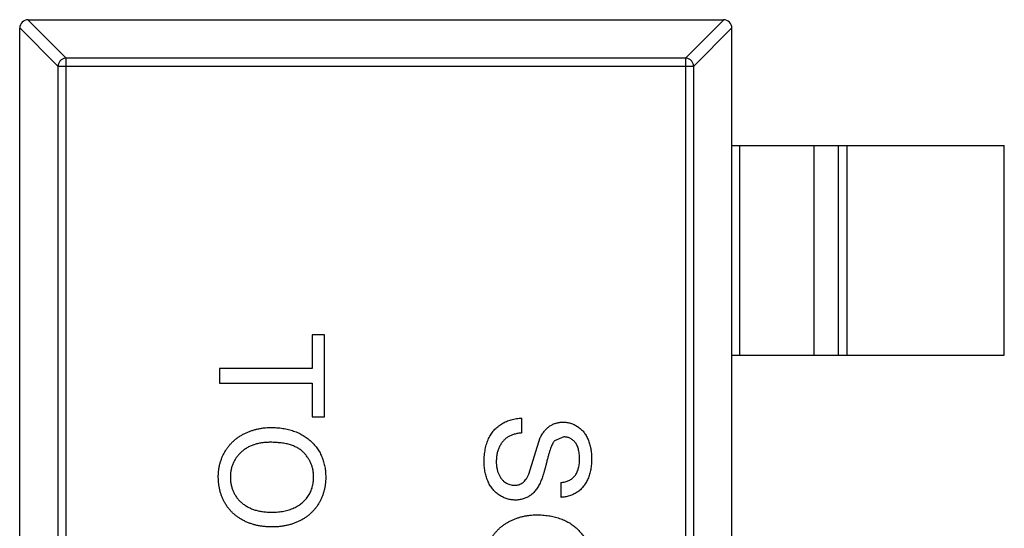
# Model space of a CAD drawing. Header units: inches. Extents: x -36 to 490, y -51 to 98.
# Tile 22 of 153: x 367.92 to 370.27, y 9.41 to 10.62. Entities that reach past the tile are written whole.
import ezdxf

# ---------------------------------------------------------------- set-up
doc = ezdxf.new("R2010")
doc.units = ezdxf.units.IN
doc.header["$LTSCALE"] = 1.21
doc.header["$MEASUREMENT"] = 0
doc.layers.get('0').update_dxf_attribs({"linetype": 'CONTINUOUS'})

msp = doc.modelspace()

# ---------------------------------------------------------------- linework, layer by layer
at = {"color": 7, "linetype": 'Continuous'}
for p, q in [((367.9401, 10.6239), (368.0315, 10.5325)), ((367.9404, 10.6239), (369.6004, 10.6239)), ((369.5093, 10.5325), (369.6007, 10.6239)), ((368.0118, 10.5128), (367.9204, 10.6042)), ((367.9204, 7.6439), (367.9204, 10.6039)), ((369.6204, 10.6042), (369.529, 10.5128)), ((369.6204, 7.6439), (369.6204, 10.6039)), ((368.0315, 7.7153), (368.0315, 10.5325)), ((369.5093, 10.5325), (368.0315, 10.5325)), ((369.5093, 10.5325), (369.5093, 7.7153)), ((368.0118, 10.5128), (368.0118, 7.735)), ((368.0118, 10.5128), (369.529, 10.5128)), ((369.529, 7.735), (369.529, 10.5128)), ((369.6204, 10.3239), (370.2704, 10.3239)), ((369.6382, 10.3239), (369.6382, 9.8239)), ((369.8164, 9.8239), (369.8164, 10.3239)), ((369.8745, 9.8239), (369.8745, 10.3239)), ((369.8943, 10.3239), (369.8943, 9.8239)), ((370.2704, 9.8239), (370.2704, 10.3239)), ((368.6188, 9.8723), (368.6188, 9.7921)), ((368.6476, 9.8723), (368.6188, 9.8723)), ((368.6476, 9.6768), (368.6476, 9.8723)), ((369.6204, 9.8239), (370.2704, 9.8239)), ((368.3976, 9.7921), (368.3976, 9.7569)), ((368.6188, 9.7921), (368.3976, 9.7921)), ((368.3976, 9.7569), (368.6188, 9.7569)), ((368.6188, 9.7569), (368.6188, 9.6768)), ((368.6188, 9.6768), (368.6476, 9.6768)), ((369.1188, 9.6383), (369.1188, 9.6736)), ((369.1353, 9.5399), (369.1629, 9.627)), ((369.2193, 9.6287), (369.1972, 9.6197)), ((369.2117, 9.5197), (369.2117, 9.4845))]:
    msp.add_line(p, q, dxfattribs=at)
for centre, start, end in [((367.9404, 10.6039), 90, 180), ((369.6004, 10.6039), 0, 90)]:
    msp.add_arc(centre, 0.02, start, end, dxfattribs=at)
for points, knots in [([(368.0315, 10.5325), (368.029, 10.5324), (368.0239, 10.5313), (368.0175, 10.5268), (368.0131, 10.5204), (368.0119, 10.5153), (368.0118, 10.5128)], [0, 0, 0, 0, 0.249032, 0.5, 0.750968, 1, 1, 1, 1]), ([(369.529, 10.5128), (369.5289, 10.5153), (369.5278, 10.5204), (369.5234, 10.5268), (369.5169, 10.5313), (369.5118, 10.5324), (369.5093, 10.5325)], [0, 0, 0, 0, 0.249032, 0.5, 0.750968, 1, 1, 1, 1]), ([(369.029, 9.5688), (369.0291, 9.5716), (369.0291, 9.5769), (369.0296, 9.5847), (369.0304, 9.5922), (369.0315, 9.5994), (369.0331, 9.6062), (369.0349, 9.6127), (369.0369, 9.6189), (369.0394, 9.6247), (369.0422, 9.6302), (369.0453, 9.6354), (369.0488, 9.6403), (369.0526, 9.6448), (369.0567, 9.6492), (369.0612, 9.6531), (369.066, 9.6568), (369.0711, 9.6602), (369.0764, 9.6631), (369.0819, 9.6658), (369.0877, 9.6681), (369.0936, 9.6699), (369.0996, 9.6714), (369.1058, 9.6725), (369.1122, 9.6733), (369.1166, 9.6735), (369.1188, 9.6736)], [0, 0, 0, 0, 0.052493, 0.102825, 0.151397, 0.198033, 0.242876, 0.285999, 0.327849, 0.368395, 0.407852, 0.446838, 0.485166, 0.523341, 0.561602, 0.59992, 0.638496, 0.677791, 0.71729, 0.756605, 0.796068, 0.835886, 0.875714, 0.916263, 0.95776, 1, 1, 1, 1]), ([(369.1629, 9.627), (369.1645, 9.63), (369.1676, 9.6357), (369.1731, 9.6433), (369.1792, 9.6497), (369.1859, 9.6549), (369.193, 9.659), (369.2007, 9.6618), (369.2087, 9.6637), (369.2142, 9.6639), (369.217, 9.6639)], [0, 0, 0, 0, 0.144805, 0.279512, 0.406394, 0.527502, 0.645393, 0.761885, 0.878942, 1, 1, 1, 1]), ([(369.217, 9.6639), (369.2201, 9.6638), (369.2262, 9.6636), (369.2353, 9.6615), (369.244, 9.6581), (369.2509, 9.6543), (369.2561, 9.6506), (369.2599, 9.6475), (369.2634, 9.6441), (369.2666, 9.6403), (369.2696, 9.6363), (369.2724, 9.632), (369.2748, 9.6273), (369.2778, 9.6207), (369.2809, 9.6119), (369.2835, 9.6008), (369.2851, 9.5892), (369.2853, 9.5812), (369.2854, 9.5772)], [0, 0, 0, 0, 0.074995, 0.149165, 0.223664, 0.300412, 0.33957, 0.378921, 0.418096, 0.45823, 0.498427, 0.539708, 0.582216, 0.625824, 0.715481, 0.807384, 0.901634, 1, 1, 1, 1]), ([(368.3944, 9.5325), (368.3945, 9.5354), (368.3945, 9.5411), (368.3954, 9.5495), (368.3967, 9.5577), (368.3985, 9.5657), (368.4009, 9.5734), (368.4039, 9.5809), (368.4072, 9.5882), (368.4112, 9.5952), (368.4156, 9.6018), (368.4204, 9.6081), (368.4256, 9.614), (368.4313, 9.6194), (368.4372, 9.6245), (368.4436, 9.629), (368.4503, 9.6332), (368.4575, 9.637), (368.4648, 9.6403), (368.4723, 9.6432), (368.4798, 9.6456), (368.4875, 9.6476), (368.4953, 9.6492), (368.5032, 9.6503), (368.5112, 9.651), (368.5166, 9.6511), (368.5193, 9.6511)], [0, 0, 0, 0, 0.044697, 0.088534, 0.131409, 0.173814, 0.215715, 0.257247, 0.298848, 0.340604, 0.382029, 0.42297, 0.463632, 0.504048, 0.544591, 0.584964, 0.626265, 0.667979, 0.709943, 0.751382, 0.792619, 0.833948, 0.875008, 0.916446, 0.957907, 1, 1, 1, 1]), ([(368.5193, 9.6511), (368.5243, 9.651), (368.5341, 9.6509), (368.5483, 9.6493), (368.5617, 9.6467), (368.5742, 9.643), (368.5859, 9.6384), (368.5969, 9.6327), (368.6069, 9.6259), (368.616, 9.6182), (368.6242, 9.6095), (368.6314, 9.6003), (368.6374, 9.5905), (368.6423, 9.58), (368.6461, 9.569), (368.6488, 9.5573), (368.6505, 9.545), (368.6507, 9.5367), (368.6508, 9.5324)], [0, 0, 0, 0, 0.075226, 0.146575, 0.2145, 0.27953, 0.342403, 0.403496, 0.463762, 0.523864, 0.583252, 0.641302, 0.698898, 0.756295, 0.814628, 0.874325, 0.935783, 1, 1, 1, 1]), ([(369.1188, 9.6383), (369.1156, 9.6379), (369.1095, 9.6372), (369.1009, 9.6351), (369.0932, 9.6324), (369.0862, 9.6291), (369.08, 9.6247), (369.0745, 9.6194), (369.0697, 9.6129), (369.0655, 9.6057), (369.0621, 9.5976), (369.0596, 9.589), (369.0582, 9.5798), (369.058, 9.5736), (369.0579, 9.5704)], [0, 0, 0, 0, 0.093796, 0.180188, 0.260363, 0.334847, 0.407093, 0.481448, 0.559271, 0.64227, 0.728586, 0.815978, 0.906035, 1, 1, 1, 1]), ([(368.5189, 9.6159), (368.5153, 9.6158), (368.5083, 9.6157), (368.498, 9.6145), (368.4883, 9.6127), (368.4792, 9.6101), (368.4707, 9.6068), (368.4628, 9.6027), (368.4555, 9.5979), (368.4488, 9.5923), (368.4428, 9.5862), (368.4375, 9.5797), (368.4332, 9.5728), (368.4295, 9.5655), (368.4267, 9.5578), (368.4247, 9.5498), (368.4235, 9.5414), (368.4233, 9.5356), (368.4233, 9.5327)], [0, 0, 0, 0, 0.075964, 0.148125, 0.217201, 0.2833, 0.347202, 0.4093, 0.470426, 0.531588, 0.591739, 0.650258, 0.707303, 0.764208, 0.821148, 0.879119, 0.938423, 1, 1, 1, 1]), ([(368.622, 9.5322), (368.6219, 9.535), (368.6218, 9.5405), (368.6206, 9.5487), (368.6188, 9.5566), (368.6162, 9.5641), (368.6128, 9.5714), (368.6087, 9.5783), (368.6039, 9.585), (368.5983, 9.5913), (368.5919, 9.5972), (368.5843, 9.6022), (368.5758, 9.6064), (368.5664, 9.61), (368.5559, 9.6126), (368.5444, 9.6145), (368.532, 9.6156), (368.5234, 9.6158), (368.5189, 9.6159)], [0, 0, 0, 0, 0.055943, 0.110382, 0.164048, 0.216759, 0.269601, 0.323009, 0.377581, 0.433449, 0.490922, 0.550625, 0.613117, 0.679861, 0.751358, 0.828261, 0.910795, 1, 1, 1, 1]), ([(369.1972, 9.6197), (369.1965, 9.6189), (369.1948, 9.6169), (369.1927, 9.6134), (369.1905, 9.6089), (369.1883, 9.6036), (369.1861, 9.5974), (369.1839, 9.5904), (369.1816, 9.5824), (369.1795, 9.5738), (369.1773, 9.5651), (369.1751, 9.5568), (369.1731, 9.5493), (369.1711, 9.5424), (369.1692, 9.5361), (369.1672, 9.5306), (369.1655, 9.5258), (369.1642, 9.5228), (369.1636, 9.5214)], [0, 0, 0, 0, 0.032743, 0.07241, 0.119611, 0.174673, 0.237345, 0.308352, 0.38763, 0.474784, 0.563332, 0.645136, 0.720203, 0.789134, 0.851497, 0.907331, 0.956969, 1, 1, 1, 1]), ([(369.2566, 9.5757), (369.2566, 9.578), (369.2565, 9.5823), (369.256, 9.5885), (369.2551, 9.5943), (369.2539, 9.5996), (369.2524, 9.6044), (369.2506, 9.6088), (369.2483, 9.6126), (369.2457, 9.6161), (369.2429, 9.619), (369.2399, 9.6216), (369.2369, 9.6238), (369.2336, 9.6256), (369.2302, 9.627), (369.2267, 9.6279), (369.223, 9.6286), (369.2206, 9.6286), (369.2193, 9.6287)], [0, 0, 0, 0, 0.091511, 0.177143, 0.257108, 0.331198, 0.400592, 0.465625, 0.526973, 0.585443, 0.641399, 0.695044, 0.746782, 0.796959, 0.847545, 0.897439, 0.947649, 1, 1, 1, 1]), ([(369.1032, 9.478), (369.0999, 9.4782), (369.0934, 9.4784), (369.0839, 9.4807), (369.0746, 9.4842), (369.0673, 9.4883), (369.0617, 9.4922), (369.0576, 9.4954), (369.0539, 9.499), (369.0503, 9.5029), (369.0471, 9.5071), (369.044, 9.5116), (369.0412, 9.5164), (369.0378, 9.5233), (369.0342, 9.5324), (369.0313, 9.544), (369.0293, 9.5562), (369.0291, 9.5646), (369.029, 9.5688)], [0, 0, 0, 0, 0.074816, 0.148535, 0.223872, 0.301297, 0.340894, 0.38034, 0.420127, 0.45995, 0.500831, 0.541907, 0.584439, 0.62808, 0.717267, 0.80786, 0.901925, 1, 1, 1, 1]), ([(369.0579, 9.5704), (369.0579, 9.5676), (369.058, 9.5621), (369.0593, 9.5541), (369.061, 9.5466), (369.0636, 9.5397), (369.0668, 9.5334), (369.0707, 9.528), (369.075, 9.5234), (369.08, 9.5197), (369.0852, 9.5169), (369.0905, 9.5148), (369.096, 9.5135), (369.0997, 9.5134), (369.1015, 9.5133)], [0, 0, 0, 0, 0.105584, 0.205868, 0.300947, 0.393002, 0.480949, 0.562874, 0.641461, 0.717742, 0.791772, 0.862716, 0.931777, 1, 1, 1, 1]), ([(369.2854, 9.5772), (369.2853, 9.5727), (369.2851, 9.5641), (369.2835, 9.5515), (369.2807, 9.5397), (369.2775, 9.5305), (369.2743, 9.5237), (369.2718, 9.5189), (369.2689, 9.5144), (369.2657, 9.5102), (369.2624, 9.5063), (369.2587, 9.5028), (369.2548, 9.4995), (369.2492, 9.4956), (369.2419, 9.4913), (369.2323, 9.4877), (369.2222, 9.4852), (369.2153, 9.4847), (369.2117, 9.4845)], [0, 0, 0, 0, 0.100475, 0.195644, 0.286083, 0.372983, 0.415026, 0.456052, 0.495939, 0.535566, 0.574087, 0.612519, 0.651081, 0.689513, 0.766237, 0.84235, 0.919974, 1, 1, 1, 1]), ([(369.2117, 9.5197), (369.2135, 9.5199), (369.217, 9.5204), (369.2221, 9.5215), (369.2268, 9.523), (369.2312, 9.5248), (369.2352, 9.5269), (369.2389, 9.5295), (369.2423, 9.5324), (369.2453, 9.5356), (369.248, 9.5392), (369.2503, 9.5433), (369.2522, 9.5477), (369.2538, 9.5525), (369.2551, 9.5578), (369.256, 9.5634), (369.2565, 9.5694), (369.2565, 9.5736), (369.2566, 9.5757)], [0, 0, 0, 0, 0.067155, 0.131403, 0.192732, 0.251253, 0.307704, 0.362699, 0.417778, 0.472304, 0.527873, 0.58523, 0.645057, 0.707952, 0.774434, 0.84494, 0.920404, 1, 1, 1, 1]), ([(368.5222, 9.4139), (368.5191, 9.414), (368.513, 9.4141), (368.5039, 9.4148), (368.4951, 9.416), (368.4865, 9.4176), (368.4782, 9.4198), (368.4701, 9.4224), (368.4623, 9.4255), (368.4548, 9.4291), (368.4476, 9.4331), (368.4408, 9.4375), (368.4345, 9.4423), (368.4285, 9.4475), (368.4231, 9.4531), (368.4182, 9.4591), (368.4136, 9.4655), (368.4096, 9.4723), (368.4061, 9.4793), (368.403, 9.4865), (368.4003, 9.4938), (368.3981, 9.5013), (368.3965, 9.5089), (368.3953, 9.5167), (368.3946, 9.5246), (368.3945, 9.5299), (368.3944, 9.5325)], [0, 0, 0, 0, 0.04756, 0.093962, 0.139112, 0.183626, 0.227457, 0.270703, 0.313611, 0.35626, 0.398366, 0.439557, 0.480045, 0.519888, 0.559658, 0.599421, 0.639208, 0.679668, 0.72002, 0.759859, 0.79956, 0.839199, 0.878956, 0.918794, 0.959083, 1, 1, 1, 1]), ([(368.4233, 9.5327), (368.4233, 9.5297), (368.4235, 9.5239), (368.4247, 9.5153), (368.4268, 9.5072), (368.4295, 9.4994), (368.4333, 9.4921), (368.4377, 9.4852), (368.443, 9.4787), (368.449, 9.4726), (368.4559, 9.4671), (368.4633, 9.4622), (368.4716, 9.4583), (368.4804, 9.4548), (368.49, 9.4523), (368.5002, 9.4505), (368.5111, 9.4494), (368.5186, 9.4493), (368.5225, 9.4492)], [0, 0, 0, 0, 0.061055, 0.119545, 0.176806, 0.232956, 0.288583, 0.344667, 0.401662, 0.46054, 0.520477, 0.581213, 0.643431, 0.707961, 0.775371, 0.846414, 0.921152, 1, 1, 1, 1]), ([(368.6508, 9.5324), (368.6508, 9.5296), (368.6507, 9.524), (368.6499, 9.5157), (368.6486, 9.5076), (368.6468, 9.4997), (368.6445, 9.4921), (368.6417, 9.4846), (368.6383, 9.4774), (368.6345, 9.4704), (368.6302, 9.4638), (368.6255, 9.4575), (368.6203, 9.4516), (368.6149, 9.4461), (368.6089, 9.4411), (368.6026, 9.4364), (368.5958, 9.4321), (368.5887, 9.4283), (368.5813, 9.4249), (368.5735, 9.422), (368.5656, 9.4195), (368.5574, 9.4174), (368.5489, 9.4159), (368.5402, 9.4147), (368.5313, 9.4141), (368.5253, 9.414), (368.5222, 9.4139)], [0, 0, 0, 0, 0.043099, 0.085587, 0.126908, 0.167967, 0.20845, 0.249025, 0.289281, 0.33001, 0.370598, 0.410466, 0.450033, 0.489688, 0.529116, 0.569037, 0.609703, 0.650759, 0.692509, 0.734219, 0.776707, 0.819552, 0.863351, 0.907839, 0.953334, 1, 1, 1, 1]), ([(368.5225, 9.4492), (368.5249, 9.4492), (368.5298, 9.4493), (368.5369, 9.4498), (368.5439, 9.4505), (368.5506, 9.4516), (368.557, 9.4531), (368.5632, 9.4548), (368.5692, 9.4568), (368.5749, 9.4592), (368.5803, 9.4618), (368.5855, 9.4648), (368.5903, 9.4681), (368.5948, 9.4716), (368.599, 9.4754), (368.6029, 9.4796), (368.6064, 9.484), (368.6097, 9.4887), (368.6126, 9.4936), (368.6151, 9.4987), (368.6173, 9.5038), (368.6189, 9.5092), (368.6203, 9.5148), (368.6213, 9.5204), (368.6218, 9.5263), (368.6219, 9.5302), (368.622, 9.5322)], [0, 0, 0, 0, 0.050852, 0.099752, 0.147438, 0.194086, 0.239171, 0.28334, 0.326577, 0.368936, 0.410572, 0.451051, 0.490877, 0.530044, 0.568937, 0.607578, 0.64642, 0.685679, 0.724799, 0.763513, 0.802173, 0.84074, 0.879649, 0.919071, 0.959098, 1, 1, 1, 1]), ([(369.1015, 9.5133), (369.1033, 9.5134), (369.1068, 9.5135), (369.112, 9.5146), (369.1167, 9.5167), (369.1211, 9.5193), (369.1252, 9.523), (369.129, 9.5277), (369.1324, 9.5334), (369.1343, 9.5377), (369.1353, 9.5399)], [0, 0, 0, 0, 0.117768, 0.230176, 0.339843, 0.450625, 0.566943, 0.696021, 0.839438, 1, 1, 1, 1]), ([(369.1636, 9.5214), (369.1628, 9.5196), (369.1612, 9.5161), (369.1584, 9.5111), (369.1555, 9.5064), (369.1525, 9.5021), (369.1492, 9.4982), (369.1458, 9.4947), (369.1422, 9.4914), (369.1384, 9.4886), (369.1346, 9.4861), (369.1305, 9.4839), (369.1263, 9.4822), (369.122, 9.4806), (369.1175, 9.4795), (369.1128, 9.4786), (369.1081, 9.4781), (369.1048, 9.4781), (369.1032, 9.478)], [0, 0, 0, 0, 0.074931, 0.147078, 0.216364, 0.282503, 0.346688, 0.408836, 0.469262, 0.528432, 0.587001, 0.644416, 0.702189, 0.759767, 0.81849, 0.877633, 0.93802, 1, 1, 1, 1]), ([(369.029, 9.3242), (369.0291, 9.3271), (369.0292, 9.3328), (369.03, 9.3412), (369.0313, 9.3494), (369.0331, 9.3573), (369.0355, 9.3651), (369.0385, 9.3726), (369.0419, 9.3798), (369.0458, 9.3868), (369.0502, 9.3935), (369.055, 9.3998), (369.0602, 9.4056), (369.0659, 9.411), (369.0718, 9.4161), (369.0782, 9.4207), (369.0849, 9.4249), (369.0921, 9.4286), (369.0994, 9.432), (369.1069, 9.4348), (369.1144, 9.4373), (369.1221, 9.4393), (369.13, 9.4409), (369.1379, 9.4419), (369.1459, 9.4427), (369.1512, 9.4428), (369.1539, 9.4428)], [0, 0, 0, 0, 0.044697, 0.088534, 0.131409, 0.173814, 0.215715, 0.257247, 0.298848, 0.340604, 0.382029, 0.42297, 0.463632, 0.504048, 0.544591, 0.584964, 0.626265, 0.667979, 0.709943, 0.751382, 0.792619, 0.833948, 0.875008, 0.916446, 0.957907, 1, 1, 1, 1]), ([(369.1539, 9.4428), (369.1589, 9.4427), (369.1687, 9.4425), (369.1829, 9.4409), (369.1963, 9.4384), (369.2088, 9.4347), (369.2206, 9.4301), (369.2315, 9.4244), (369.2415, 9.4176), (369.2507, 9.4098), (369.2588, 9.4012), (369.266, 9.392), (369.272, 9.3821), (369.277, 9.3717), (369.2808, 9.3606), (369.2834, 9.349), (369.2851, 9.3367), (369.2853, 9.3283), (369.2854, 9.324)], [0, 0, 0, 0, 0.075226, 0.146575, 0.2145, 0.27953, 0.342403, 0.403496, 0.463762, 0.523864, 0.583252, 0.641302, 0.698898, 0.756295, 0.814628, 0.874325, 0.935783, 1, 1, 1, 1])]:
    msp.add_open_spline(points, degree=3, knots=knots, dxfattribs=at)

doc.saveas('drawing.dxf')
